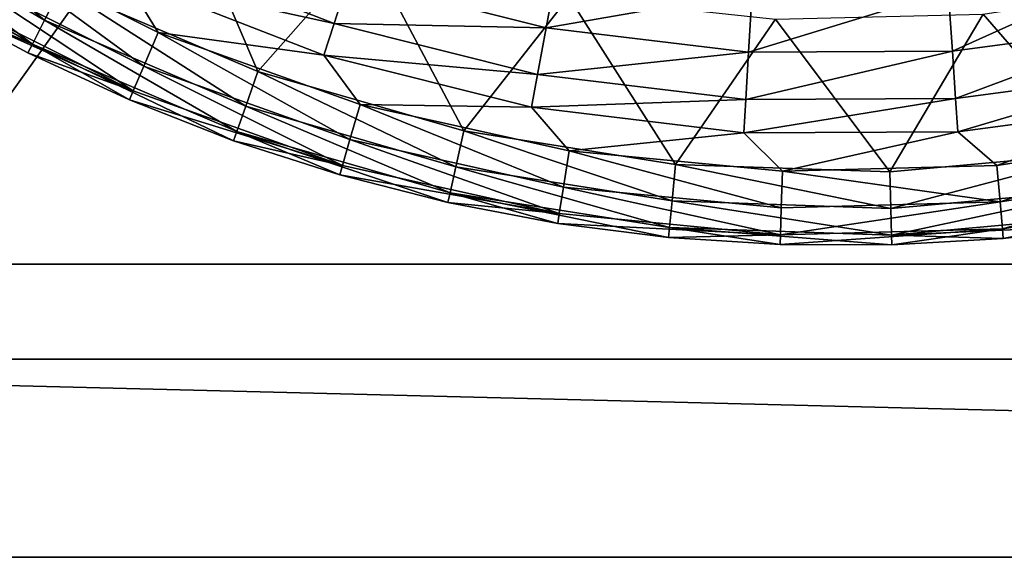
# Model space of a CAD drawing. Header units: millimetres. Extents: x 0 to 111, y 0 to 58.
# Tile 10 of 130: x 17 to 31, y 0 to 7. Entities that reach past the tile are written whole.
import ezdxf

# ---------------------------------------------------------------- set-up
doc = ezdxf.new("R2010")
doc.units = ezdxf.units.MM
doc.header["$LTSCALE"] = 25.4
doc.layers.get('0').update_dxf_attribs({"true_color": 0xff5454})

# ---------------------------------------------------------------- blocks, each defined once
blk = doc.blocks.new('GAP-9385-9384.STL')
at = {"color": 250, "true_color": 0x262626}
mesh = blk.add_polyface(dxfattribs=at)
corners = [(4.974, -29, 101), (7.674, -26.3, 101), (4.974, 29, 101), (115.974, -29, 101), (113.274, -26.3, 101), (113.274, 26.3, 101), (7.674, 26.3, 101), (115.974, 29, 101)]
mesh.append_faces([[corners[k] for k in face] for face in [(0, 1, 2), (1, 3, 4), (4, 3, 5), (2, 6, 7), (6, 2, 1), (7, 5, 3)]], dxfattribs={"vtx0": -1, "vtx1": -1, "color": 250})
mesh.append_faces([[corners[k] for k in face] for face in [(1, 0, 3), (7, 6, 5)]], dxfattribs={"vtx0": -1, "vtx2": -1, "color": 250})
mesh = blk.add_polyface(dxfattribs=at)
corners = [(4.974, 29, 1), (7.674, 26.3, 1), (4.974, -29, 1), (115.974, 29, 1), (113.274, 26.3, 1), (113.274, -26.3, 1), (7.674, -26.3, 1), (115.974, -29, 1)]
mesh.append_faces([[corners[k] for k in face] for face in [(0, 1, 2), (1, 3, 4), (4, 3, 5), (2, 6, 7), (6, 2, 1), (7, 5, 3)]], dxfattribs={"vtx0": -1, "vtx1": -1, "color": 250})
mesh.append_faces([[corners[k] for k in face] for face in [(1, 0, 3), (7, 6, 5)]], dxfattribs={"vtx0": -1, "vtx2": -1, "color": 250})
at = {"color": 8, "true_color": 0x818181}
mesh = blk.add_polyface(dxfattribs=at)
corners = [(20.474, 25, 76.5), (21.009, -0.934, 76.5), (20.474, -25, 76.5), (21.287, 2.782, 76.5), (22.649, 6.25, 76.5), (24.972, 9.163, 76.5), (28.05, 11.262, 76.5), (31.611, 12.36, 76.5), (100.474, 25, 76.5), (33.474, 12.5, 76.5), (35.337, 12.36, 76.5), (38.898, 11.262, 76.5), (41.976, 9.163, 76.5), (44.299, 6.25, 76.5), (45.661, 2.782, 76.5), (45.939, -0.934, 76.5), (78.972, 9.163, 76.5), (76.649, 6.25, 76.5), (75.287, 2.782, 76.5), (75.009, -0.934, 76.5), (82.05, 11.262, 76.5), (85.611, 12.36, 76.5), (89.337, 12.36, 76.5), (92.898, 11.262, 76.5), (95.976, 9.163, 76.5), (98.299, 6.25, 76.5), (99.661, 2.782, 76.5), (99.939, -0.934, 76.5), (29.79, -11.945, 76.5), (100.474, -25, 76.5), (26.432, -10.328, 76.5), (23.701, -7.794, 76.5), (21.838, -4.567, 76.5), (33.474, -12.5, 76.5), (37.158, -11.945, 76.5), (40.515, -10.328, 76.5), (43.247, -7.794, 76.5), (45.11, -4.567, 76.5), (80.432, -10.328, 76.5), (77.701, -7.794, 76.5), (75.838, -4.567, 76.5), (83.79, -11.945, 76.5), (87.474, -12.5, 76.5), (91.158, -11.945, 76.5), (94.515, -10.328, 76.5), (97.247, -7.794, 76.5), (99.11, -4.567, 76.5)]
mesh.append_faces([[corners[k] for k in face] for face in [(0, 1, 2), (1, 0, 3), (3, 0, 4), (4, 0, 5), (5, 0, 6), (6, 0, 7), (7, 8, 9), (9, 8, 10), (10, 8, 11), (11, 8, 12), (12, 8, 13), (13, 8, 14), (14, 8, 15), (16, 8, 20), (20, 8, 21), (21, 8, 22), (22, 8, 23), (23, 8, 24), (24, 8, 25), (25, 8, 26), (26, 8, 27), (2, 28, 29), (28, 2, 30), (30, 2, 31), (31, 2, 32), (32, 2, 1), (38, 15, 39), (39, 15, 40), (40, 15, 19), (29, 27, 8)]], dxfattribs={"vtx0": -1, "vtx1": -1, "color": 8})
mesh.append_faces([[corners[k] for k in face] for face in [(15, 8, 16), (29, 15, 38)]], dxfattribs={"vtx0": -1, "vtx1": -1, "vtx2": -1, "color": 8})
mesh.append_faces([[corners[k] for k in face] for face in [(7, 0, 8), (15, 16, 17), (15, 17, 18), (15, 18, 19), (29, 28, 33), (29, 33, 34), (29, 34, 35), (29, 35, 36), (29, 36, 37), (29, 37, 15), (29, 38, 41), (29, 41, 42), (29, 42, 43), (29, 43, 44), (29, 44, 45), (29, 45, 46), (29, 46, 27)]], dxfattribs={"vtx0": -1, "vtx2": -1, "color": 8})
mesh = blk.add_polyface(dxfattribs=at)
corners = [(99.474, -25, 77.5), (21.474, 25, 77.5), (21.474, -25, 77.5), (99.474, 25, 77.5)]
mesh.append_faces([[corners[k] for k in face] for face in [(0, 1, 2), (1, 0, 3)]], dxfattribs={"vtx0": -1, "color": 8})
at = {"color": 18, "true_color": 0x000000}
mesh = blk.add_polyface(dxfattribs=at)
corners = [(12.584, 11.299, 20.346), (11.813, 0.9, 20.346), (11.354, 8.646, 20.346), (12.116, 3.719, 20.346), (12.784, 6.475, 20.346), (14.131, 13.78, 20.346), (13.806, 9.12, 20.346), (15.165, 11.61, 20.346), (15.971, 16.053, 20.346), (16.837, 13.9, 20.346), (18.076, 18.082, 20.346), (18.793, 15.953, 20.346), (20.415, 19.837, 20.346), (21.001, 17.732, 20.346), (22.952, 21.292, 20.346), (23.423, 19.209, 20.346), (25.648, 22.424, 20.346), (26.016, 20.356, 20.346), (28.463, 23.215, 20.346), (28.737, 21.156, 20.346), (31.354, 23.655, 20.346), (31.539, 21.593, 20.346), (34.277, 23.736, 20.346), (34.374, 21.661, 20.346), (37.188, 23.458, 20.346), (37.193, 21.358, 20.346), (40.042, 22.824, 20.346), (39.949, 20.69, 20.346), (42.594, 19.668, 20.346), (42.797, 21.844, 20.346), (45.083, 18.309, 20.346), (45.411, 20.532, 20.346), (47.374, 16.637, 20.346), (47.843, 18.91, 20.346), (49.427, 14.68, 20.346), (50.058, 17.001, 20.346), (51.206, 12.473, 20.346), (52.022, 14.834, 20.346), (52.683, 10.051, 20.346), (53.704, 12.442, 20.346), (53.83, 7.458, 20.346), (55.08, 9.862, 20.346), (54.63, 4.737, 20.346), (55.067, 1.935, 20.346), (55.135, -0.9, 20.346), (56.128, 7.132, 20.346), (56.085, -7.268, 20.346), (56.806, -4.434, 20.346), (56.833, 4.294, 20.346), (57.174, -1.533, 20.346), (57.183, 1.391, 20.346), (9.913, 2.989, 20.346), (9.895, -2.848, 20.346), (9.724, 0.071, 20.346), (10.424, -5.724, 20.346), (10.459, 5.862, 20.346), (11.302, -8.513, 20.346), (11.881, -1.935, 20.346), (12.516, -11.173, 20.346), (12.318, -4.737, 20.346), (13.118, -7.458, 20.346), (14.048, -13.664, 20.346), (14.265, -10.051, 20.346), (15.875, -15.947, 20.346), (15.742, -12.473, 20.346), (17.521, -14.68, 20.346), (17.968, -17.989, 20.346), (19.574, -16.637, 20.346), (20.296, -19.759, 20.346), (21.864, -18.309, 20.346), (22.824, -21.228, 20.346), (24.354, -19.668, 20.346), (25.513, -22.376, 20.346), (26.999, -20.69, 20.346), (28.323, -23.185, 20.346), (29.755, -21.358, 20.346), (31.212, -23.642, 20.346), (32.574, -21.661, 20.346), (34.134, -23.741, 20.346), (35.409, -21.593, 20.346), (37.046, -23.48, 20.346), (38.211, -21.156, 20.346), (39.905, -22.863, 20.346), (40.932, -20.356, 20.346), (42.666, -21.899, 20.346), (43.525, -19.209, 20.346), (45.287, -20.604, 20.346), (45.947, -17.732, 20.346), (47.73, -18.996, 20.346), (48.154, -15.953, 20.346), (49.956, -17.1, 20.346), (50.111, -13.9, 20.346), (51.932, -14.945, 20.346), (51.783, -11.61, 20.346), (53.142, -9.12, 20.346), (53.629, -12.563, 20.346), (54.164, -6.475, 20.346), (55.02, -9.991, 20.346), (54.832, -3.719, 20.346)]
mesh.append_faces([[corners[k] for k in face] for face in [(49, 48, 50), (51, 52, 53)]], dxfattribs={"vtx0": -1, "color": 18})
mesh.append_faces([[corners[k] for k in face] for face in [(0, 1, 2), (1, 0, 3), (3, 0, 4), (4, 5, 6), (6, 5, 7), (7, 8, 9), (9, 10, 11), (11, 12, 13), (13, 14, 15), (15, 16, 17), (17, 18, 19), (19, 20, 21), (21, 22, 23), (23, 24, 25), (25, 26, 27), (27, 26, 28), (28, 29, 30), (30, 31, 32), (32, 33, 34), (34, 35, 36), (36, 37, 38), (38, 39, 40), (40, 41, 42), (42, 41, 43), (43, 41, 44), (46, 45, 47), (47, 48, 49), (52, 51, 54), (54, 55, 56), (56, 57, 58), (57, 2, 1), (58, 60, 61), (61, 62, 63), (63, 65, 66), (66, 67, 68), (68, 69, 70), (70, 71, 72), (72, 73, 74), (74, 75, 76), (76, 77, 78), (78, 79, 80), (80, 81, 82), (82, 83, 84), (84, 85, 86), (86, 87, 88), (88, 89, 90), (90, 91, 92), (92, 94, 95), (95, 96, 97), (97, 44, 46)]], dxfattribs={"vtx0": -1, "vtx1": -1, "color": 18})
mesh.append_faces([[corners[k] for k in face] for face in [(44, 45, 46), (56, 2, 57)]], dxfattribs={"vtx0": -1, "vtx1": -1, "vtx2": -1, "color": 18})
mesh.append_faces([[corners[k] for k in face] for face in [(4, 0, 5), (7, 5, 8), (9, 8, 10), (11, 10, 12), (13, 12, 14), (15, 14, 16), (17, 16, 18), (19, 18, 20), (21, 20, 22), (23, 22, 24), (25, 24, 26), (28, 26, 29), (30, 29, 31), (32, 31, 33), (34, 33, 35), (36, 35, 37), (38, 37, 39), (40, 39, 41), (44, 41, 45), (47, 45, 48), (54, 51, 55), (56, 55, 2), (58, 57, 59), (58, 59, 60), (61, 60, 62), (63, 62, 64), (63, 64, 65), (66, 65, 67), (68, 67, 69), (70, 69, 71), (72, 71, 73), (74, 73, 75), (76, 75, 77), (78, 77, 79), (80, 79, 81), (82, 81, 83), (84, 83, 85), (86, 85, 87), (88, 87, 89), (90, 89, 91), (92, 91, 93), (92, 93, 94), (95, 94, 96), (97, 96, 98), (97, 98, 44)]], dxfattribs={"vtx0": -1, "vtx2": -1, "color": 18})
mesh = blk.add_polyface(dxfattribs=at)
corners = [(10.115, -4.294, 22.346), (9.774, 1.533, 22.346), (9.765, -1.391, 22.346), (10.142, 4.434, 22.346), (10.224, -0.131, 22.346), (10.424, -3.044, 22.346), (10.82, -7.132, 22.346), (10.987, -5.908, 22.346), (11.868, -9.862, 22.346), (11.905, -8.68, 22.346), (13.244, -12.442, 22.346), (13.163, -11.315, 22.346), (14.741, -13.771, 22.346), (14.926, -14.834, 22.346), (16.615, -16.011, 22.346), (16.89, -17.001, 22.346), (18.755, -17.997, 22.346), (19.105, -18.91, 22.346), (21.126, -19.7, 22.346), (21.537, -20.532, 22.346), (23.693, -21.093, 22.346), (24.151, -21.844, 22.346), (26.414, -22.152, 22.346), (26.906, -22.824, 22.346), (29.246, -22.862, 22.346), (29.76, -23.458, 22.346), (32.144, -23.212, 22.346), (32.671, -23.736, 22.346), (35.064, -23.196, 22.346), (35.594, -23.655, 22.346), (37.959, -22.813, 22.346), (38.485, -23.215, 22.346), (40.783, -22.071, 22.346), (41.3, -22.424, 22.346), (43.491, -20.981, 22.346), (43.996, -21.292, 22.346), (46.042, -19.56, 22.346), (46.533, -19.837, 22.346), (48.394, -17.831, 22.346), (48.872, -18.082, 22.346), (50.512, -15.82, 22.346), (50.977, -16.053, 22.346), (52.36, -13.56, 22.346), (52.817, -13.78, 22.346), (53.911, -11.086, 22.346), (54.364, -11.299, 22.346), (54.566, -9.781, 22.346), (55.594, -8.646, 22.346), (55.139, -8.437, 22.346), (56.026, -5.655, 22.346), (56.489, -5.862, 22.346), (56.557, -2.784, 22.346), (57.035, -2.989, 22.346), (56.724, 0.131, 22.346), (10.391, 2.784, 22.346), (10.863, 7.268, 22.346), (10.922, 5.655, 22.346), (11.928, 9.991, 22.346), (11.809, 8.437, 22.346), (13.037, 11.086, 22.346), (13.319, 12.563, 22.346), (14.588, 13.56, 22.346), (15.016, 14.945, 22.346), (16.436, 15.82, 22.346), (16.992, 17.1, 22.346), (18.553, 17.831, 22.346), (19.218, 18.996, 22.346), (20.906, 19.56, 22.346), (21.661, 20.604, 22.346), (23.457, 20.981, 22.346), (24.282, 21.899, 22.346), (26.165, 22.071, 22.346), (27.043, 22.863, 22.346), (28.989, 22.813, 22.346), (29.901, 23.48, 22.346), (31.884, 23.196, 22.346), (32.814, 23.741, 22.346), (34.803, 23.212, 22.346), (35.736, 23.642, 22.346), (37.702, 22.862, 22.346), (38.625, 23.185, 22.346), (40.534, 22.152, 22.346), (41.435, 22.376, 22.346), (43.255, 21.093, 22.346), (44.124, 21.228, 22.346), (45.821, 19.7, 22.346), (46.652, 19.759, 22.346), (48.193, 17.997, 22.346), (48.98, 17.989, 22.346), (50.333, 16.011, 22.346), (51.073, 15.947, 22.346), (52.207, 13.771, 22.346), (52.9, 13.664, 22.346), (53.785, 11.315, 22.346), (54.432, 11.173, 22.346), (55.043, 8.68, 22.346), (55.646, 8.513, 22.346), (55.961, 5.908, 22.346), (56.524, 5.724, 22.346), (56.524, 3.044, 22.346), (57.053, 2.848, 22.346), (57.224, -0.071, 22.346)]
mesh.append_faces([[corners[k] for k in face] for face in [(0, 1, 2), (100, 52, 101)]], dxfattribs={"vtx0": -1, "color": 18})
mesh.append_faces([[corners[k] for k in face] for face in [(1, 0, 3), (4, 0, 5), (5, 6, 7), (7, 8, 9), (9, 10, 11), (11, 10, 12), (12, 13, 14), (14, 15, 16), (16, 17, 18), (18, 19, 20), (20, 21, 22), (22, 23, 24), (24, 25, 26), (26, 27, 28), (28, 29, 30), (30, 31, 32), (32, 33, 34), (34, 35, 36), (36, 37, 38), (38, 39, 40), (40, 41, 42), (42, 43, 44), (44, 45, 46), (46, 47, 48), (48, 47, 49), (49, 50, 51), (51, 52, 53), (3, 54, 55), (54, 3, 4), (55, 56, 57), (57, 59, 60), (60, 61, 62), (62, 63, 64), (64, 65, 66), (66, 67, 68), (68, 69, 70), (70, 71, 72), (72, 73, 74), (74, 75, 76), (76, 77, 78), (78, 79, 80), (80, 81, 82), (82, 83, 84), (84, 85, 86), (86, 87, 88), (88, 89, 90), (90, 91, 92), (92, 93, 94), (94, 95, 96), (96, 97, 98), (98, 53, 100)]], dxfattribs={"vtx0": -1, "vtx1": -1, "color": 18})
mesh.append_faces([[corners[k] for k in face] for face in [(3, 0, 4), (100, 53, 52)]], dxfattribs={"vtx0": -1, "vtx1": -1, "vtx2": -1, "color": 18})
mesh.append_faces([[corners[k] for k in face] for face in [(5, 0, 6), (7, 6, 8), (9, 8, 10), (12, 10, 13), (14, 13, 15), (16, 15, 17), (18, 17, 19), (20, 19, 21), (22, 21, 23), (24, 23, 25), (26, 25, 27), (28, 27, 29), (30, 29, 31), (32, 31, 33), (34, 33, 35), (36, 35, 37), (38, 37, 39), (40, 39, 41), (42, 41, 43), (44, 43, 45), (46, 45, 47), (49, 47, 50), (51, 50, 52), (55, 54, 56), (57, 56, 58), (57, 58, 59), (60, 59, 61), (62, 61, 63), (64, 63, 65), (66, 65, 67), (68, 67, 69), (70, 69, 71), (72, 71, 73), (74, 73, 75), (76, 75, 77), (78, 77, 79), (80, 79, 81), (82, 81, 83), (84, 83, 85), (86, 85, 87), (88, 87, 89), (90, 89, 91), (92, 91, 93), (94, 93, 95), (96, 95, 97), (98, 97, 99), (98, 99, 53)]], dxfattribs={"vtx0": -1, "vtx2": -1, "color": 18})
mesh = blk.add_polyface(dxfattribs=at)
corners = [(20.296, -19.759, 20.346), (22.6, -21.675, 20.48), (20.018, -20.175, 20.48), (22.824, -21.228, 20.346)]
mesh.append_faces([[corners[k] for k in face] for face in [(0, 1, 2), (1, 0, 3)]], dxfattribs={"vtx0": -1, "color": 18})
mesh = blk.add_polyface(dxfattribs=at)
corners = [(26.749, -21.101, 28.395), (23.884, -20.68, 25.557), (26.552, -21.719, 25.557), (24.157, -20.092, 28.395)]
mesh.append_faces([[corners[k] for k in face] for face in [(0, 1, 2), (1, 0, 3)]], dxfattribs={"vtx0": -1, "color": 18})
mesh = blk.add_polyface(dxfattribs=at)
corners = [(20.018, -20.175, 20.48), (22.435, -22.002, 20.846), (19.815, -20.479, 20.846), (22.6, -21.675, 20.48)]
mesh.append_faces([[corners[k] for k in face] for face in [(0, 1, 2), (1, 0, 3)]], dxfattribs={"vtx0": -1, "color": 18})
mesh = blk.add_polyface(dxfattribs=at)
corners = [(29.596, -20.967, 30.926), (26.749, -21.101, 28.395), (29.446, -21.778, 28.395), (26.999, -20.316, 30.926)]
mesh.append_faces([[corners[k] for k in face] for face in [(0, 1, 2), (1, 0, 3)]], dxfattribs={"vtx0": -1, "color": 18})
mesh = blk.add_polyface(dxfattribs=at)
corners = [(21.035, -21.397, 21.346), (19.815, -20.479, 20.846), (22.435, -22.002, 20.846)]
mesh.append_faces([[corners[k] for k in face] for face in [(0, 1, 2)]], dxfattribs={"color": 18})
mesh = blk.add_polyface(dxfattribs=at)
corners = [(23.955, -22.303, 22.213), (21.537, -20.532, 22.346), (21.286, -20.965, 22.213), (24.151, -21.844, 22.346)]
mesh.append_faces([[corners[k] for k in face] for face in [(0, 1, 2), (1, 0, 3)]], dxfattribs={"vtx0": -1, "color": 18})
mesh = blk.add_polyface(dxfattribs=at)
corners = [(26.552, -21.719, 25.557), (23.693, -21.093, 22.346), (26.414, -22.152, 22.346), (23.884, -20.68, 25.557)]
mesh.append_faces([[corners[k] for k in face] for face in [(0, 1, 2), (1, 0, 3)]], dxfattribs={"vtx0": -1, "color": 18})
mesh = blk.add_polyface(dxfattribs=at)
corners = [(37.587, -20.922, 30.926), (34.989, -22.095, 28.395), (37.746, -21.731, 28.395), (34.932, -21.273, 30.926)]
mesh.append_faces([[corners[k] for k in face] for face in [(0, 1, 2), (1, 0, 3)]], dxfattribs={"vtx0": -1, "color": 18})
mesh = blk.add_polyface(dxfattribs=at)
corners = [(23.811, -22.64, 21.846), (21.286, -20.965, 22.213), (21.102, -21.281, 21.846), (23.955, -22.303, 22.213)]
mesh.append_faces([[corners[k] for k in face] for face in [(0, 1, 2), (1, 0, 3)]], dxfattribs={"vtx0": -1, "color": 18})
mesh = blk.add_polyface(dxfattribs=at)
corners = [(32.255, -21.288, 30.926), (29.446, -21.778, 28.395), (32.208, -22.111, 28.395), (29.596, -20.967, 30.926)]
mesh.append_faces([[corners[k] for k in face] for face in [(0, 1, 2), (1, 0, 3)]], dxfattribs={"vtx0": -1, "color": 18})
mesh = blk.add_polyface(dxfattribs=at)
corners = [(29.446, -21.778, 28.395), (26.552, -21.719, 25.557), (29.328, -22.415, 25.557), (26.749, -21.101, 28.395)]
mesh.append_faces([[corners[k] for k in face] for face in [(0, 1, 2), (1, 0, 3)]], dxfattribs={"vtx0": -1, "color": 18})
mesh = blk.add_polyface(dxfattribs=at)
corners = [(21.102, -21.281, 21.846), (21.035, -21.397, 21.346), (23.811, -22.64, 21.846)]
mesh.append_faces([[corners[k] for k in face] for face in [(0, 1, 2)]], dxfattribs={"color": 18})
mesh = blk.add_polyface(dxfattribs=at)
corners = [(22.824, -21.228, 20.346), (25.346, -22.847, 20.48), (22.6, -21.675, 20.48), (25.513, -22.376, 20.346)]
mesh.append_faces([[corners[k] for k in face] for face in [(0, 1, 2), (1, 0, 3)]], dxfattribs={"vtx0": -1, "color": 18})
mesh = blk.add_polyface(dxfattribs=at)
corners = [(34.932, -21.273, 30.926), (32.208, -22.111, 28.395), (34.989, -22.095, 28.395), (32.255, -21.288, 30.926)]
mesh.append_faces([[corners[k] for k in face] for face in [(0, 1, 2), (1, 0, 3)]], dxfattribs={"vtx0": -1, "color": 18})
mesh = blk.add_polyface(dxfattribs=at)
corners = [(23.811, -22.64, 21.846), (21.035, -21.397, 21.346), (22.375, -22.122, 21.346)]
mesh.append_faces([[corners[k] for k in face] for face in [(0, 1, 2)]], dxfattribs={"color": 18})
mesh = blk.add_polyface(dxfattribs=at)
corners = [(21.035, -21.397, 21.346), (22.435, -22.002, 20.846), (22.375, -22.122, 21.346)]
mesh.append_faces([[corners[k] for k in face] for face in [(0, 1, 2)]], dxfattribs={"color": 18})
mesh = blk.add_polyface(dxfattribs=at)
corners = [(22.6, -21.675, 20.48), (25.223, -23.192, 20.846), (22.435, -22.002, 20.846), (25.346, -22.847, 20.48)]
mesh.append_faces([[corners[k] for k in face] for face in [(0, 1, 2), (1, 0, 3)]], dxfattribs={"vtx0": -1, "color": 18})
mesh = blk.add_polyface(dxfattribs=at)
corners = [(29.328, -22.415, 25.557), (26.414, -22.152, 22.346), (29.246, -22.862, 22.346), (26.552, -21.719, 25.557)]
mesh.append_faces([[corners[k] for k in face] for face in [(0, 1, 2), (1, 0, 3)]], dxfattribs={"vtx0": -1, "color": 18})
mesh = blk.add_polyface(dxfattribs=at)
corners = [(37.746, -21.731, 28.395), (35.033, -22.742, 25.557), (37.871, -22.367, 25.557), (34.989, -22.095, 28.395)]
mesh.append_faces([[corners[k] for k in face] for face in [(0, 1, 2), (1, 0, 3)]], dxfattribs={"vtx0": -1, "color": 18})
mesh = blk.add_polyface(dxfattribs=at)
corners = [(26.768, -23.304, 22.213), (24.151, -21.844, 22.346), (23.955, -22.303, 22.213), (26.906, -22.824, 22.346)]
mesh.append_faces([[corners[k] for k in face] for face in [(0, 1, 2), (1, 0, 3)]], dxfattribs={"vtx0": -1, "color": 18})
mesh = blk.add_polyface(dxfattribs=at)
corners = [(32.208, -22.111, 28.395), (29.328, -22.415, 25.557), (32.171, -22.758, 25.557), (29.446, -21.778, 28.395)]
mesh.append_faces([[corners[k] for k in face] for face in [(0, 1, 2), (1, 0, 3)]], dxfattribs={"vtx0": -1, "color": 18})
mesh = blk.add_polyface(dxfattribs=at)
corners = [(22.375, -22.122, 21.346), (22.435, -22.002, 20.846), (23.758, -22.763, 21.346)]
mesh.append_faces([[corners[k] for k in face] for face in [(0, 1, 2)]], dxfattribs={"color": 18})
mesh = blk.add_polyface(dxfattribs=at)
corners = [(25.178, -23.318, 21.346), (22.435, -22.002, 20.846), (25.223, -23.192, 20.846)]
mesh.append_faces([[corners[k] for k in face] for face in [(0, 1, 2)]], dxfattribs={"color": 18})
mesh = blk.add_polyface(dxfattribs=at)
corners = [(23.758, -22.763, 21.346), (22.435, -22.002, 20.846), (25.178, -23.318, 21.346)]
mesh.append_faces([[corners[k] for k in face] for face in [(0, 1, 2)]], dxfattribs={"color": 18})
mesh = blk.add_polyface(dxfattribs=at)
corners = [(23.811, -22.64, 21.846), (22.375, -22.122, 21.346), (23.758, -22.763, 21.346)]
mesh.append_faces([[corners[k] for k in face] for face in [(0, 1, 2)]], dxfattribs={"color": 18})
mesh = blk.add_polyface(dxfattribs=at)
corners = [(34.989, -22.095, 28.395), (32.171, -22.758, 25.557), (35.033, -22.742, 25.557), (32.208, -22.111, 28.395)]
mesh.append_faces([[corners[k] for k in face] for face in [(0, 1, 2), (1, 0, 3)]], dxfattribs={"vtx0": -1, "color": 18})
mesh = blk.add_polyface(dxfattribs=at)
corners = [(26.666, -23.656, 21.846), (23.955, -22.303, 22.213), (23.811, -22.64, 21.846), (26.768, -23.304, 22.213)]
mesh.append_faces([[corners[k] for k in face] for face in [(0, 1, 2), (1, 0, 3)]], dxfattribs={"vtx0": -1, "color": 18})
mesh = blk.add_polyface(dxfattribs=at)
corners = [(25.513, -22.376, 20.346), (28.215, -23.673, 20.48), (25.346, -22.847, 20.48), (28.323, -23.185, 20.346)]
mesh.append_faces([[corners[k] for k in face] for face in [(0, 1, 2), (1, 0, 3)]], dxfattribs={"vtx0": -1, "color": 18})
mesh = blk.add_polyface(dxfattribs=at)
corners = [(32.171, -22.758, 25.557), (29.246, -22.862, 22.346), (32.144, -23.212, 22.346), (29.328, -22.415, 25.557)]
mesh.append_faces([[corners[k] for k in face] for face in [(0, 1, 2), (1, 0, 3)]], dxfattribs={"vtx0": -1, "color": 18})
mesh = blk.add_polyface(dxfattribs=at)
corners = [(37.871, -22.367, 25.557), (35.064, -23.196, 22.346), (37.959, -22.813, 22.346), (35.033, -22.742, 25.557)]
mesh.append_faces([[corners[k] for k in face] for face in [(0, 1, 2), (1, 0, 3)]], dxfattribs={"vtx0": -1, "color": 18})
mesh = blk.add_polyface(dxfattribs=at)
corners = [(23.811, -22.64, 21.846), (23.758, -22.763, 21.346), (26.666, -23.656, 21.846)]
mesh.append_faces([[corners[k] for k in face] for face in [(0, 1, 2)]], dxfattribs={"color": 18})
mesh = blk.add_polyface(dxfattribs=at)
corners = [(26.666, -23.656, 21.846), (23.758, -22.763, 21.346), (25.178, -23.318, 21.346)]
mesh.append_faces([[corners[k] for k in face] for face in [(0, 1, 2)]], dxfattribs={"color": 18})
mesh = blk.add_polyface(dxfattribs=at)
corners = [(29.682, -23.952, 22.213), (26.906, -22.824, 22.346), (26.768, -23.304, 22.213), (29.76, -23.458, 22.346)]
mesh.append_faces([[corners[k] for k in face] for face in [(0, 1, 2), (1, 0, 3)]], dxfattribs={"vtx0": -1, "color": 18})
mesh = blk.add_polyface(dxfattribs=at)
corners = [(35.033, -22.742, 25.557), (32.144, -23.212, 22.346), (35.064, -23.196, 22.346), (32.171, -22.758, 25.557)]
mesh.append_faces([[corners[k] for k in face] for face in [(0, 1, 2), (1, 0, 3)]], dxfattribs={"vtx0": -1, "color": 18})
mesh = blk.add_polyface(dxfattribs=at)
corners = [(25.346, -22.847, 20.48), (28.136, -24.03, 20.846), (25.223, -23.192, 20.846), (28.215, -23.673, 20.48)]
mesh.append_faces([[corners[k] for k in face] for face in [(0, 1, 2), (1, 0, 3)]], dxfattribs={"vtx0": -1, "color": 18})
mesh = blk.add_polyface(dxfattribs=at)
corners = [(25.178, -23.318, 21.346), (25.223, -23.192, 20.846), (26.629, -23.785, 21.346)]
mesh.append_faces([[corners[k] for k in face] for face in [(0, 1, 2)]], dxfattribs={"color": 18})
mesh = blk.add_polyface(dxfattribs=at)
corners = [(28.106, -24.161, 21.346), (25.223, -23.192, 20.846), (28.136, -24.03, 20.846)]
mesh.append_faces([[corners[k] for k in face] for face in [(0, 1, 2)]], dxfattribs={"color": 18})
mesh = blk.add_polyface(dxfattribs=at)
corners = [(26.629, -23.785, 21.346), (25.223, -23.192, 20.846), (28.106, -24.161, 21.346)]
mesh.append_faces([[corners[k] for k in face] for face in [(0, 1, 2)]], dxfattribs={"color": 18})
mesh = blk.add_polyface(dxfattribs=at)
corners = [(28.323, -23.185, 20.346), (31.164, -24.14, 20.48), (28.215, -23.673, 20.48), (31.212, -23.642, 20.346)]
mesh.append_faces([[corners[k] for k in face] for face in [(0, 1, 2), (1, 0, 3)]], dxfattribs={"vtx0": -1, "color": 18})
mesh = blk.add_polyface(dxfattribs=at)
corners = [(35.639, -24.153, 22.213), (38.485, -23.215, 22.346), (35.594, -23.655, 22.346), (38.591, -23.704, 22.213)]
mesh.append_faces([[corners[k] for k in face] for face in [(0, 1, 2), (1, 0, 3)]], dxfattribs={"vtx0": -1, "color": 18})
mesh = blk.add_polyface(dxfattribs=at)
corners = [(26.666, -23.656, 21.846), (25.178, -23.318, 21.346), (26.629, -23.785, 21.346)]
mesh.append_faces([[corners[k] for k in face] for face in [(0, 1, 2)]], dxfattribs={"color": 18})
mesh = blk.add_polyface(dxfattribs=at)
corners = [(29.625, -24.313, 21.846), (26.768, -23.304, 22.213), (26.666, -23.656, 21.846), (29.682, -23.952, 22.213)]
mesh.append_faces([[corners[k] for k in face] for face in [(0, 1, 2), (1, 0, 3)]], dxfattribs={"vtx0": -1, "color": 18})
mesh = blk.add_polyface(dxfattribs=at)
corners = [(32.654, -24.236, 22.213), (29.76, -23.458, 22.346), (29.682, -23.952, 22.213), (32.671, -23.736, 22.346)]
mesh.append_faces([[corners[k] for k in face] for face in [(0, 1, 2), (1, 0, 3)]], dxfattribs={"vtx0": -1, "color": 18})
mesh = blk.add_polyface(dxfattribs=at)
corners = [(37.046, -23.48, 20.346), (34.148, -24.241, 20.48), (34.134, -23.741, 20.346), (37.122, -23.974, 20.48)]
mesh.append_faces([[corners[k] for k in face] for face in [(0, 1, 2), (1, 0, 3)]], dxfattribs={"vtx0": -1, "color": 18})
mesh = blk.add_polyface(dxfattribs=at)
corners = [(31.212, -23.642, 20.346), (34.148, -24.241, 20.48), (31.164, -24.14, 20.48), (34.134, -23.741, 20.346)]
mesh.append_faces([[corners[k] for k in face] for face in [(0, 1, 2), (1, 0, 3)]], dxfattribs={"vtx0": -1, "color": 18})
mesh = blk.add_polyface(dxfattribs=at)
corners = [(26.666, -23.656, 21.846), (26.629, -23.785, 21.346), (29.625, -24.313, 21.846)]
mesh.append_faces([[corners[k] for k in face] for face in [(0, 1, 2)]], dxfattribs={"color": 18})
mesh = blk.add_polyface(dxfattribs=at)
corners = [(28.215, -23.673, 20.48), (31.129, -24.504, 20.846), (28.136, -24.03, 20.846), (31.164, -24.14, 20.48)]
mesh.append_faces([[corners[k] for k in face] for face in [(0, 1, 2), (1, 0, 3)]], dxfattribs={"vtx0": -1, "color": 18})
mesh = blk.add_polyface(dxfattribs=at)
corners = [(35.639, -24.153, 22.213), (32.671, -23.736, 22.346), (32.654, -24.236, 22.213), (35.594, -23.655, 22.346)]
mesh.append_faces([[corners[k] for k in face] for face in [(0, 1, 2), (1, 0, 3)]], dxfattribs={"vtx0": -1, "color": 18})
mesh = blk.add_polyface(dxfattribs=at)
corners = [(35.672, -24.518, 21.846), (38.591, -23.704, 22.213), (35.639, -24.153, 22.213), (38.668, -24.062, 21.846)]
mesh.append_faces([[corners[k] for k in face] for face in [(0, 1, 2), (1, 0, 3)]], dxfattribs={"vtx0": -1, "color": 18})
mesh = blk.add_polyface(dxfattribs=at)
corners = [(29.625, -24.313, 21.846), (26.629, -23.785, 21.346), (28.106, -24.161, 21.346)]
mesh.append_faces([[corners[k] for k in face] for face in [(0, 1, 2)]], dxfattribs={"color": 18})
mesh = blk.add_polyface(dxfattribs=at)
corners = [(28.106, -24.161, 21.346), (28.136, -24.03, 20.846), (29.604, -24.446, 21.346)]
mesh.append_faces([[corners[k] for k in face] for face in [(0, 1, 2)]], dxfattribs={"color": 18})
mesh = blk.add_polyface(dxfattribs=at)
corners = [(31.116, -24.637, 21.346), (28.136, -24.03, 20.846), (31.129, -24.504, 20.846)]
mesh.append_faces([[corners[k] for k in face] for face in [(0, 1, 2)]], dxfattribs={"color": 18})
mesh = blk.add_polyface(dxfattribs=at)
corners = [(29.604, -24.446, 21.346), (28.136, -24.03, 20.846), (31.116, -24.637, 21.346)]
mesh.append_faces([[corners[k] for k in face] for face in [(0, 1, 2)]], dxfattribs={"color": 18})
mesh = blk.add_polyface(dxfattribs=at)
corners = [(32.642, -24.602, 21.846), (29.682, -23.952, 22.213), (29.625, -24.313, 21.846), (32.654, -24.236, 22.213)]
mesh.append_faces([[corners[k] for k in face] for face in [(0, 1, 2), (1, 0, 3)]], dxfattribs={"vtx0": -1, "color": 18})
mesh = blk.add_polyface(dxfattribs=at)
corners = [(37.122, -23.974, 20.48), (34.158, -24.607, 20.846), (34.148, -24.241, 20.48), (37.177, -24.336, 20.846)]
mesh.append_faces([[corners[k] for k in face] for face in [(0, 1, 2), (1, 0, 3)]], dxfattribs={"vtx0": -1, "color": 18})
mesh = blk.add_polyface(dxfattribs=at)
corners = [(29.625, -24.313, 21.846), (28.106, -24.161, 21.346), (29.604, -24.446, 21.346)]
mesh.append_faces([[corners[k] for k in face] for face in [(0, 1, 2)]], dxfattribs={"color": 18})
mesh = blk.add_polyface(dxfattribs=at)
corners = [(34.158, -24.607, 20.846), (31.164, -24.14, 20.48), (34.148, -24.241, 20.48), (31.129, -24.504, 20.846)]
mesh.append_faces([[corners[k] for k in face] for face in [(0, 1, 2), (1, 0, 3)]], dxfattribs={"vtx0": -1, "color": 18})
mesh = blk.add_polyface(dxfattribs=at)
corners = [(35.639, -24.153, 22.213), (32.642, -24.602, 21.846), (35.672, -24.518, 21.846), (32.654, -24.236, 22.213)]
mesh.append_faces([[corners[k] for k in face] for face in [(0, 1, 2), (1, 0, 3)]], dxfattribs={"vtx0": -1, "color": 18})
mesh = blk.add_polyface(dxfattribs=at)
corners = [(35.672, -24.518, 21.846), (35.684, -24.651, 21.346), (38.668, -24.062, 21.846)]
mesh.append_faces([[corners[k] for k in face] for face in [(0, 1, 2)]], dxfattribs={"color": 18})
mesh = blk.add_polyface(dxfattribs=at)
corners = [(38.668, -24.062, 21.846), (35.684, -24.651, 21.346), (37.197, -24.468, 21.346)]
mesh.append_faces([[corners[k] for k in face] for face in [(0, 1, 2)]], dxfattribs={"color": 18})
mesh = blk.add_polyface(dxfattribs=at)
corners = [(29.625, -24.313, 21.846), (29.604, -24.446, 21.346), (32.642, -24.602, 21.846)]
mesh.append_faces([[corners[k] for k in face] for face in [(0, 1, 2)]], dxfattribs={"color": 18})
mesh = blk.add_polyface(dxfattribs=at)
corners = [(32.642, -24.602, 21.846), (29.604, -24.446, 21.346), (31.116, -24.637, 21.346)]
mesh.append_faces([[corners[k] for k in face] for face in [(0, 1, 2)]], dxfattribs={"color": 18})
mesh = blk.add_polyface(dxfattribs=at)
corners = [(37.197, -24.468, 21.346), (34.158, -24.607, 20.846), (37.177, -24.336, 20.846)]
mesh.append_faces([[corners[k] for k in face] for face in [(0, 1, 2)]], dxfattribs={"color": 18})
mesh = blk.add_polyface(dxfattribs=at)
corners = [(31.116, -24.637, 21.346), (31.129, -24.504, 20.846), (32.637, -24.736, 21.346)]
mesh.append_faces([[corners[k] for k in face] for face in [(0, 1, 2)]], dxfattribs={"color": 18})
mesh = blk.add_polyface(dxfattribs=at)
corners = [(34.162, -24.74, 21.346), (31.129, -24.504, 20.846), (34.158, -24.607, 20.846)]
mesh.append_faces([[corners[k] for k in face] for face in [(0, 1, 2)]], dxfattribs={"color": 18})
mesh = blk.add_polyface(dxfattribs=at)
corners = [(32.637, -24.736, 21.346), (31.129, -24.504, 20.846), (34.162, -24.74, 21.346)]
mesh.append_faces([[corners[k] for k in face] for face in [(0, 1, 2)]], dxfattribs={"color": 18})
mesh = blk.add_polyface(dxfattribs=at)
corners = [(32.642, -24.602, 21.846), (32.637, -24.736, 21.346), (35.672, -24.518, 21.846)]
mesh.append_faces([[corners[k] for k in face] for face in [(0, 1, 2)]], dxfattribs={"color": 18})
mesh = blk.add_polyface(dxfattribs=at)
corners = [(35.672, -24.518, 21.846), (32.637, -24.736, 21.346), (34.162, -24.74, 21.346)]
mesh.append_faces([[corners[k] for k in face] for face in [(0, 1, 2)]], dxfattribs={"color": 18})
mesh = blk.add_polyface(dxfattribs=at)
corners = [(35.684, -24.651, 21.346), (34.158, -24.607, 20.846), (37.197, -24.468, 21.346)]
mesh.append_faces([[corners[k] for k in face] for face in [(0, 1, 2)]], dxfattribs={"color": 18})
mesh = blk.add_polyface(dxfattribs=at)
corners = [(35.672, -24.518, 21.846), (34.162, -24.74, 21.346), (35.684, -24.651, 21.346)]
mesh.append_faces([[corners[k] for k in face] for face in [(0, 1, 2)]], dxfattribs={"color": 18})
mesh = blk.add_polyface(dxfattribs=at)
corners = [(32.642, -24.602, 21.846), (31.116, -24.637, 21.346), (32.637, -24.736, 21.346)]
mesh.append_faces([[corners[k] for k in face] for face in [(0, 1, 2)]], dxfattribs={"color": 18})
mesh = blk.add_polyface(dxfattribs=at)
corners = [(34.162, -24.74, 21.346), (34.158, -24.607, 20.846), (35.684, -24.651, 21.346)]
mesh.append_faces([[corners[k] for k in face] for face in [(0, 1, 2)]], dxfattribs={"color": 18})
at = {"color": 8, "true_color": 0x818181}
mesh = blk.add_polyface(dxfattribs=at)
corners = [(112.674, -25, 101), (100.474, -25, 100), (112.674, -25, 100), (100.474, -25, 76.5), (99.474, -25, 77.5), (20.474, -25, 76.5), (99.474, -25, 101), (21.474, -25, 77.5), (20.474, -25, 100), (21.474, -25, 101), (8.274, -25, 100), (8.274, -25, 101)]
mesh.append_faces([[corners[k] for k in face] for face in [(0, 1, 2), (10, 9, 11)]], dxfattribs={"vtx0": -1, "color": 8})
mesh.append_faces([[corners[k] for k in face] for face in [(3, 4, 5), (4, 1, 6), (6, 1, 0), (5, 7, 8), (7, 5, 4), (8, 9, 10)]], dxfattribs={"vtx0": -1, "vtx1": -1, "color": 8})
mesh.append_faces([[corners[k] for k in face] for face in [(4, 3, 1), (8, 7, 9)]], dxfattribs={"vtx0": -1, "vtx2": -1, "color": 8})
at = {"color": 250, "true_color": 0x262626}
mesh = blk.add_polyface(dxfattribs=at)
corners = [(7.674, -26.3, 101), (113.274, -26.3, 1), (7.674, -26.3, 1), (113.274, -26.3, 101)]
mesh.append_faces([[corners[k] for k in face] for face in [(0, 1, 2), (1, 0, 3)]], dxfattribs={"vtx0": -1, "color": 250})
mesh = blk.add_polyface(dxfattribs=at)
corners = [(115.974, -29, 101), (4.974, -29, 1), (115.974, -29, 1), (4.974, -29, 101)]
mesh.append_faces([[corners[k] for k in face] for face in [(0, 1, 2), (1, 0, 3)]], dxfattribs={"vtx0": -1, "color": 250})

msp = doc.modelspace()

# ---------------------------------------------------------------- block references
at = {"color": 0}
msp.add_blockref('GAP-9385-9384.STL', (-4.974, 29, -1), dxfattribs=at)

doc.saveas('drawing.dxf')
